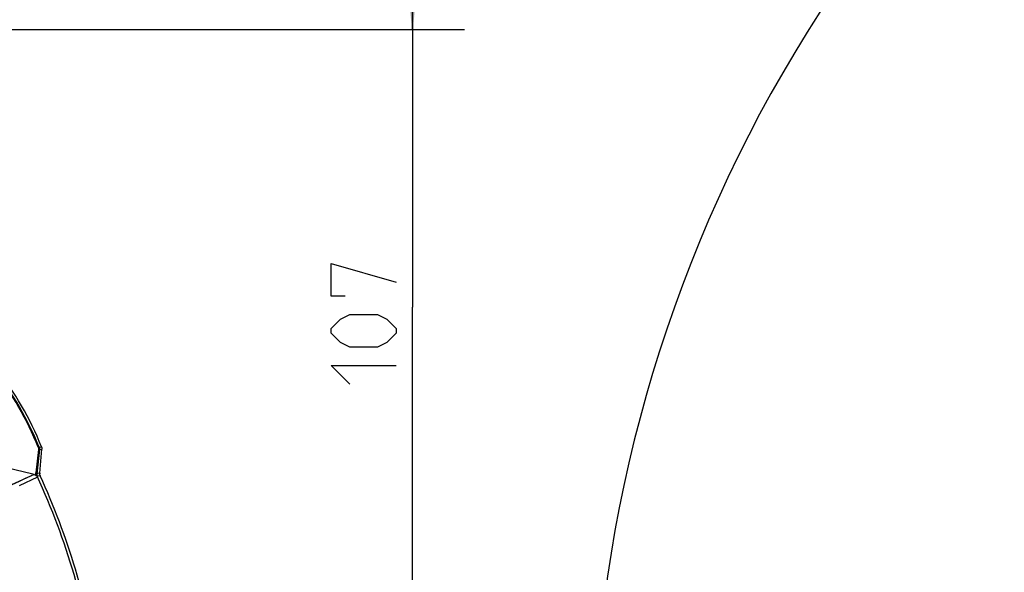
# Model space of a CAD drawing. Header units: millimetres. Extents: x 0 to 420, y 0 to 297.
# Tile 183 of 200: x 185 to 223, y 227 to 248. Entities that reach past the tile are written whole.
import ezdxf

# ---------------------------------------------------------------- set-up
doc = ezdxf.new("R2010")
doc.units = ezdxf.units.MM
doc.header["$LTSCALE"] = 23.1
doc.layers.get('0').update_dxf_attribs({"linetype": 'CONTINUOUS'})
doc.layers.add('DIM_PILOTEES', color=7, linetype='CONTINUOUS')
doc.styles.get("Standard").update_dxf_attribs({"font": 'txt', "width": 0.7})
doc.dimstyles.new('DIMSTYLE_2', dxfattribs={"dimtxt": 2.5, "dimasz": 3.5, "dimexe": 2, "dimexo": 0, "dimtad": 1, "dimdec": 0, "dimlfac": 5, "dimdsep": 46, "dimtxsty": 'STANDARD', "dimblk": '_FILLED', "dimblk1": '_FILLED', "dimblk2": '_FILLED', "dimcen": 0.09, "dimazin": 2, "dimtp": 0.3, "dimtm": 0.3, "dimtfac": 1, "dimtdec": 0, "dimtofl": 0, "dimtmove": 0, "dimatfit": 3, "dimldrblk": '_FILLED', "dimfxl": 1, "dimtolj": 1, "dimarcsym": 0})
doc.dimstyles.new('DIMSTYLE_9', dxfattribs={"dimtxt": 2.5, "dimasz": 3.5, "dimexe": 2, "dimexo": 0, "dimgap": 2.5, "dimtad": 1, "dimdsep": 46, "dimtxsty": 'STANDARD', "dimblk": '_FILLED', "dimblk1": '_FILLED', "dimblk2": '_FILLED', "dimcen": 0.09, "dimazin": 2, "dimtp": 0.5, "dimtm": 0.5, "dimtfac": 1, "dimtofl": 0, "dimtmove": 0, "dimatfit": 3, "dimldrblk": '_FILLED', "dimfxl": 1, "dimtolj": 1, "dimarcsym": 0})

# ---------------------------------------------------------------- blocks, each defined once
blk = doc.blocks.new('_FILLED')
at = {"color": 0, "linetype": 'BYBLOCK'}
blk.add_solid([(0, 0), (-1, 0.143), (-1, -0.143)], dxfattribs=at)
blk = doc.blocks.new('*D5')
at = {"layer": 'DIM_PILOTEES', "color": 2, "linetype": 'CONTINUOUS'}
for p, q in [((200.131, 247.749), (200.131, 255.249)), ((200.131, 255.249), (200.131, 237.048)), ((159.961, 247.749), (202.131, 247.749)), ((200.131, 218.847), (200.131, 237.048)), ((188.561, 226.347), (202.131, 226.347)), ((200.131, 226.347), (200.131, 218.847))]:
    blk.add_line(p, q, dxfattribs=at)
at = {"layer": 'DIM_PILOTEES', "color": 2, "linetype": 'CONTINUOUS', "xscale": 3.5, "yscale": 3.5, "zscale": 3.5}
for p, rotation in [((200.131, 247.749), 270), ((200.131, 226.347), 90)]:
    blk.add_blockref('_FILLED', p, dxfattribs=dict(at, rotation=rotation))
at = {"layer": 'DIM_PILOTEES', "color": 2, "linetype": 'CONTINUOUS', "insert": (197.006, 236.763), "char_height": 2.5, "width": 8.03571, "attachment_point": 2, "rotation": 90, "line_spacing_factor": 0.9}
blk.add_mtext('{\\ftxt;\\W0.0001;\\H0.0001;\\~}{\\ftxt;\\W2.1428571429;\\H2.5; }{\\ftxt;\\W0.0001;\\H0.0001;\\~}', dxfattribs=at)
blk = doc.blocks.new('*D15')
at = {"layer": 'DIM_PILOTEES', "color": 2, "linetype": 'CONTINUOUS'}
for start, end in [(90, 210), (-30, 90)]:
    blk.add_arc((261.739, 218.743), 54.677, start, end, dxfattribs=at)
for points in [[(212.294, 194.255), (214.387, 191.405), (213.176, 194.727)], [(310.302, 194.727), (309.09, 191.405), (311.183, 194.255)]]:
    blk.add_solid(points, dxfattribs=at)
at = {"layer": 'DIM_PILOTEES', "color": 2, "linetype": 'CONTINUOUS', "insert": (260.846, 278.414), "char_height": 2.5, "width": 24.82143, "attachment_point": 2, "rotation": 0.8568, "line_spacing_factor": 0.9}
blk.add_mtext('{\\ftxt;\\W0.0001;\\H0.0001;\\~}{\\ftxt;\\W3.5952380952;\\H2.5; }{\\ftxt;\\W0.0001;\\H0.0001;\\~}{\\ftxt;\\W0.0001;\\H0.0001;\\~}{\\ftxt;\\W2.3571428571;\\H2.5; }{\\ftxt;\\W0.0001;\\H0.0001;\\~}{\\ftxt;\\W0.0001;\\H0.0001;\\~}{\\ftxt;\\W0.6666666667;\\H2.5; }{\\ftxt;\\W0.0001;\\H0.0001;\\~}', dxfattribs=at)

msp = doc.modelspace()

# ---------------------------------------------------------------- linework, layer by layer
at = {"color": 7, "linetype": 'CONTINUOUS'}
for p, q in [((185.7543, 231.6554), (185.8306, 231.6665)), ((185.8306, 231.6665), (185.8473, 231.6689)), ((185.8306, 231.6665), (185.8317, 231.6666)), ((185.8317, 231.6666), (185.8473, 231.6689)), ((185.8595, 231.6354), (185.8651, 231.6244)), ((185.7274, 231.5675), (185.6331, 230.6691)), ((185.7674, 231.5632), (185.6685, 230.6306)), ((185.7312, 231.6035), (185.7274, 231.5674)), ((185.7674, 231.5632), (185.8453, 231.5748)), ((185.7798, 230.6498), (185.8609, 231.5771)), ((185.8453, 231.5748), (185.8609, 231.5771)), ((185.8453, 231.5748), (185.8609, 231.5771)), ((185.5677, 230.6006), (184.5485, 230.131)), ((185.5677, 230.6006), (185.5189, 230.578)), ((185.6885, 230.6341), (185.6685, 230.6306)), ((185.7047, 230.5332), (185.6844, 230.5297)), ((185.7047, 230.5332), (185.6844, 230.5297)), ((185.7078, 230.6374), (185.6885, 230.6341)), ((185.7971, 230.5494), (185.7047, 230.5332)), ((185.7798, 230.6498), (185.7078, 230.6374)), ((185.7778, 230.6106), (185.7752, 230.5972)), ((185.7009, 230.4919), (184.9893, 230.1662))]:
    msp.add_line(p, q, dxfattribs=at)
msp.add_lwpolyline([(185.5189, 230.578), (185.4825, 230.561), (185.4363, 230.5397), (185.3787, 230.513), (185.3077, 230.4803), (185.2212, 230.4404), (185.1172, 230.3926), (184.9929, 230.3354), (184.8476, 230.2685), (184.6795, 230.1914), (184.5466, 230.1301)], dxfattribs=at)
for centre, radius, start, end in [((174.4066, 227.0834), 12.3255, 21.84105, 38.15895), ((174.5906, 227.1897), 11.9942, 21.82992, 38.17008), ((174.5691, 227.1772), 12.0483, 21.81964, 38.18036), ((186.0471, 231.5874), 0.1858, 168.51142, 179.57299), ((171.29, 172.9362), 59.4057, 76.093207, 77.362966), ((159.9695, 218.7458), 28.2863, 8.22689, 24.61966), ((185.6179, 230.4995), 0.1852, 19.52462, 31.84586), ((159.9613, 218.7434), 28.4055, 9.01309, 24.55854)]:
    msp.add_arc(centre, radius, start, end, dxfattribs=at)
for points, knots in [([(185.7543, 231.6554), (185.7522, 231.6575), (185.7401, 231.6531), (185.7316, 231.6518), (185.7248, 231.6497)], [0, 0, 0, 0, 0.2932994, 1, 1, 1, 1]), ([(185.7674, 231.5632), (185.7675, 231.5669), (185.7629, 231.5857), (185.7447, 231.597), (185.7312, 231.6035)], [0, 0, 0, 0, 0.1956856, 1, 1, 1, 1]), ([(185.8613, 231.5888), (185.8613, 231.5868), (185.8613, 231.5829), (185.8611, 231.579), (185.8609, 231.5771)], [0, 0, 0, 0, 0.5002218, 1, 1, 1, 1]), ([(185.6685, 230.6306), (185.6686, 230.6341), (185.664, 230.6523), (185.6463, 230.6629), (185.6331, 230.6691)], [0, 0, 0, 0, 0.1931838, 1, 1, 1, 1]), ([(185.6407, 230.5659), (185.6591, 230.552), (185.6822, 230.5284), (185.6973, 230.5001), (185.7009, 230.4919)], [0, 0, 0, 0, 0.7204903, 1, 1, 1, 1]), ([(185.6685, 230.6306), (185.6677, 230.6229), (185.6657, 230.5887), (185.6737, 230.5539), (185.6845, 230.5297)], [0, 0, 0, 0, 0.2259905, 1, 1, 1, 1]), ([(185.7924, 230.5614), (185.7931, 230.5594), (185.7946, 230.5553), (185.7962, 230.5513), (185.7971, 230.5494)], [0, 0, 0, 0, 0.5002743, 1, 1, 1, 1])]:
    msp.add_open_spline(points, degree=3, knots=knots, dxfattribs=at)
for points in [[(185.7248, 231.6497), (185.7298, 231.6371), (185.7359, 231.6191), (185.7269, 231.609)], [(185.7543, 231.6554), (185.7658, 231.6266), (185.7704, 231.5941), (185.7674, 231.5632)], [(185.8473, 231.6689), (185.8518, 231.6578), (185.8544, 231.6461), (185.8595, 231.6354)], [(185.5677, 230.6006), (185.5939, 230.5941), (185.6193, 230.5822), (185.6407, 230.5659)], [(185.6407, 230.5659), (185.6321, 230.5993), (185.6295, 230.6348), (185.6331, 230.6691)], [(185.7009, 230.4919), (185.6954, 230.5045), (185.6897, 230.517), (185.6844, 230.5296)], [(185.7798, 230.6498), (185.7787, 230.6368), (185.7798, 230.6236), (185.7778, 230.6106)]]:
    msp.add_open_spline(points, degree=3, dxfattribs=at)
at = {"layer": 'DIM_PILOTEES', "color": 2, "linetype": 'CONTINUOUS'}
for points in [[(197.5421, 237.4775), (197.0064, 237.4775), (197.0064, 238.7275), (199.5064, 238.0132)], [(198.7921, 235.5132), (197.7207, 235.5132), (197.3635, 235.6918), (197.0064, 236.0489), (197.0064, 236.2275), (197.3635, 236.5846), (197.7207, 236.7632), (198.7921, 236.7632), (199.1492, 236.5846), (199.5064, 236.2275), (199.5064, 236.0489), (199.1492, 235.6918), (198.7921, 235.5132)], [(197.7207, 234.0846), (197.0064, 234.7989), (199.5064, 234.7989)]]:
    msp.add_lwpolyline(points, dxfattribs=at)

# ---------------------------------------------------------------- dimensions: what is measured, and where the dimension line sits
dim = msp.add_angular_dim_3p(base=(261.7388, 273.4202), center=(261.7388, 218.7434), p1=(309.0904, 191.405), p2=(214.3873, 191.405), text='{\\ftxt;\\W0.0001;\\H0.0001;\\~}{\\ftxt;\\W3.5952380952;\\H2.5; }{\\ftxt;\\W0.0001;\\H0.0001;\\~}{\\ftxt;\\W0.0001;\\H0.0001;\\~}{\\ftxt;\\W2.3571428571;\\H2.5; }{\\ftxt;\\W0.0001;\\H0.0001;\\~}{\\ftxt;\\W0.0001;\\H0.0001;\\~}{\\ftxt;\\W0.6666666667;\\H2.5; }{\\ftxt;\\W0.0001;\\H0.0001;\\~}', dimstyle='DIMSTYLE_9', dxfattribs=at)
dim.commit()
dim.dimension.update_dxf_attribs({"geometry": '*D15', "text_midpoint": (267.2024, 273.1466), "dimtype": 165})
dim = msp.add_linear_dim(base=(200.1314, 226.3468), p1=(159.9613, 247.7489), p2=(188.5613, 226.3468), angle=270, text='{\\ftxt;\\W0.0001;\\H0.0001;\\~}{\\ftxt;\\W2.1428571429;\\H2.5; }{\\ftxt;\\W0.0001;\\H0.0001;\\~}', dimstyle='DIMSTYLE_2', dxfattribs=at)
dim.commit()
dim.dimension.update_dxf_attribs({"geometry": '*D5', "text_midpoint": (200.1314, 236.406), "dimtype": 160})

doc.saveas('drawing.dxf')
